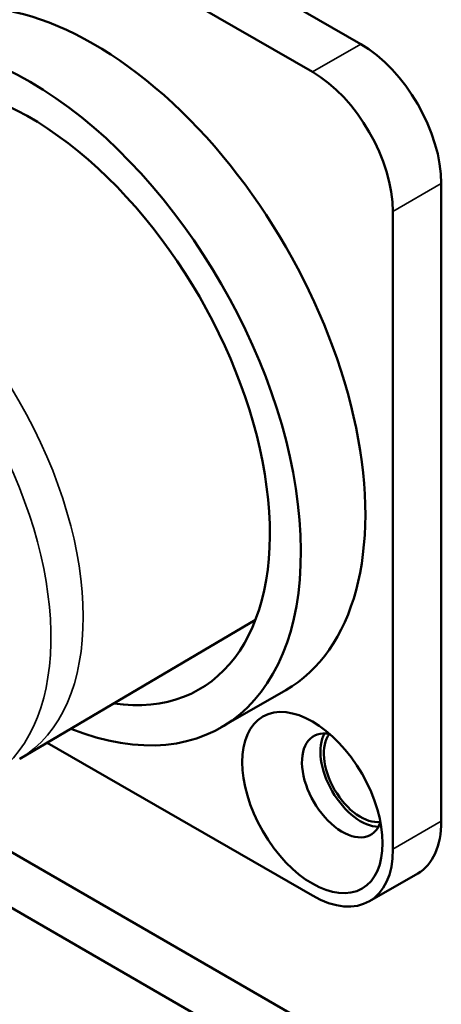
# Model space of a CAD drawing. Header units: millimetres. Extents: x 0 to 1891, y -60 to 594.
# Tile 96 of 118: x 725 to 731, y 181 to 196. Entities that reach past the tile are written whole.
import ezdxf

# ---------------------------------------------------------------- set-up
doc = ezdxf.new("R2010")
doc.units = ezdxf.units.MM
doc.layers.add('Sichtbar (ISO)', color=7, linetype='Continuous', lineweight=50)
doc.layers.add('Sichtbar schmal (ISO)', color=7, linetype='Continuous', lineweight=35)

msp = doc.modelspace()

# ---------------------------------------------------------------- linework, layer by layer
at = {"layer": 'Sichtbar (ISO)'}
for p, q in [((723.339, 199.794), (730.057, 195.916)), ((722.597, 199.366), (729.314, 195.488)), ((731.294, 193.773), (731.295, 183.975)), ((730.552, 193.344), (730.552, 183.546)), ((728.439, 187.067), (724.819, 184.932)), ((728.906, 185.989), (727.916, 185.418)), ((729.315, 182.832), (725.243, 185.182)), ((723.615, 184.121), (730.057, 180.403)), ((722.939, 183.655), (729.314, 179.974)), ((730.19, 182.745), (730.932, 183.174))]:
    msp.add_line(p, q, dxfattribs=at)
for centre, major_axis, ratio, start_param, end_param in [((725.956, 191.099), (2.95, -5.11), 0.57735, 0, 3.141593), ((724.966, 190.527), (-2.95, 5.11), 0.57735, 2.510515, 6.914263), ((730.057, 194.487), (-0.875, 1.516), 0.57735, 3.927035, 5.497831), ((724.966, 190.527), (2.613, -4.525), 0.57735, 5.856485, 9.851478), ((729.314, 194.059), (0.875, -1.516), 0.57735, 0.785442, 2.356238), ((729.774, 184.526), (-0.438, 0.758), 0.57735, 5.822623, 9.88534), ((730.057, 184.689), (0.438, -0.758), 0.57735, 3.470766, 5.954012), ((730.056, 184.692), (-0.4, 0.693), 0.577364, 0.223384, 2.922726), ((730.057, 184.689), (0.875, -1.516), 0.57735, 0, 0.785442), ((729.315, 184.261), (0.875, -1.516), 0.57735, 5.497831, 7.068627), ((725.956, 175.585), (2.95, -5.11), 0.57735, 0, 3.141593)]:
    msp.add_ellipse(centre, major_axis=major_axis, ratio=ratio, start_param=start_param, end_param=end_param, dxfattribs=at)
msp.add_ellipse((729.315, 184.261), major_axis=(-0.762, 1.321), ratio=0.57735, dxfattribs=at)
at = {"layer": 'Sichtbar schmal (ISO)'}
for p, q in [((729.314, 195.488), (730.057, 195.916)), ((731.294, 193.773), (730.552, 193.344)), ((730.552, 183.546), (731.295, 183.975))]:
    msp.add_line(p, q, dxfattribs=at)
for centre, major_axis, start_param, end_param in [((722.42, 189.058), (-2.386, 4.133), 3.146982, 6.277796), ((721.905, 188.76), (2.4, -4.156), 0.046713, 3.09488)]:
    msp.add_ellipse(centre, major_axis=major_axis, ratio=0.57735, start_param=start_param, end_param=end_param, dxfattribs=at)

doc.saveas('drawing.dxf')
